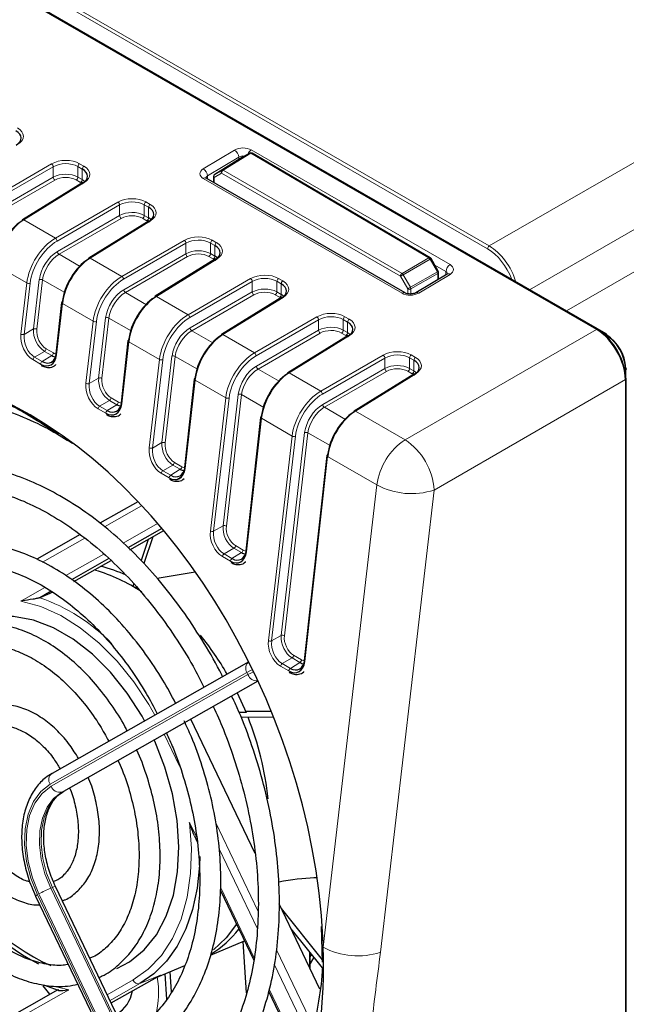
# Paper-space layout 'Blatt2' of a CAD drawing. Header units: millimetres. Extents: x 5 to 418, y 2 to 292.
# Tile 41 of 55: x 143 to 160, y 189 to 217. Entities that reach past the tile are written whole.
import ezdxf

# ---------------------------------------------------------------- set-up
doc = ezdxf.new("R2010")
doc.units = ezdxf.units.MM

psp = doc.layouts.new('Blatt2')

# ---------------------------------------------------------------- linework, layer by layer
at = {"color": 7, "linetype": 'Continuous', "lineweight": 18}
for p, q in [((107.301, 239.042), (155.995, 210.931)), ((155.995, 210.931), (183.48, 226.798)), ((184.305, 225.369), (157.142, 209.688)), ((158.189, 209.084), (183.798, 223.868)), ((155.949, 210.85), (137.557, 221.467)), ((159.044, 208.557), (137.123, 221.212)), ((147.868, 213.127), (148.759, 213.66)), ((148.401, 213.088), (149.186, 213.574)), ((149.22, 213.571), (148.435, 213.085)), ((149.186, 213.574), (148.98, 213.455)), ((154.284, 210.594), (149.22, 213.571)), ((149.23, 213.665), (154.883, 210.401)), ((141.78, 212.242), (143.556, 213.268)), ((143.603, 213.187), (141.827, 212.161)), ((143.603, 212.887), (143.603, 213.187)), ((144.304, 213.191), (144.304, 212.89)), ((144.426, 213.121), (144.304, 213.191)), ((144.35, 213.273), (144.472, 213.202)), ((148.879, 213.459), (147.988, 212.926)), ((148.879, 213.392), (148.879, 213.459)), ((144.426, 212.82), (144.426, 213.121)), ((147.988, 212.926), (147.99, 212.838)), ((148.388, 213.004), (148.18, 212.884)), ((148.193, 212.968), (148.401, 213.088)), ((153.47, 210.069), (148.388, 213.004)), ((148.435, 213.085), (153.517, 210.151)), ((141.834, 211.865), (143.603, 212.887)), ((143.65, 212.806), (141.881, 211.784)), ((144.479, 212.735), (142.764, 211.674)), ((144.38, 212.739), (144.258, 212.809)), ((144.304, 212.89), (144.426, 212.82)), ((153.52, 209.587), (147.868, 212.85)), ((148.18, 212.884), (148.18, 212.728)), ((143.666, 211.154), (145.442, 212.18)), ((145.489, 212.098), (143.713, 211.072)), ((145.489, 211.799), (145.489, 212.098)), ((146.19, 212.103), (146.19, 211.802)), ((146.312, 212.032), (146.19, 212.103)), ((146.236, 212.184), (146.358, 212.114)), ((143.719, 210.777), (145.489, 211.799)), ((146.19, 211.802), (146.312, 211.731)), ((146.312, 211.731), (146.312, 212.032)), ((142.764, 211.674), (143.666, 211.154)), ((145.536, 211.717), (143.766, 210.695)), ((146.365, 211.647), (144.65, 210.586)), ((146.265, 211.65), (146.143, 211.72)), ((145.551, 210.065), (147.327, 211.091)), ((147.374, 211.01), (145.598, 209.984)), ((147.374, 210.71), (147.374, 211.01)), ((148.075, 211.014), (148.075, 210.713)), ((148.197, 210.944), (148.075, 211.014)), ((148.122, 211.095), (148.244, 211.025)), ((148.197, 210.643), (148.197, 210.944)), ((143.766, 210.695), (144.365, 210.349)), ((145.605, 209.688), (147.374, 210.71)), ((148.075, 210.713), (148.197, 210.643)), ((142.85, 209.879), (141.975, 210.384)), ((144.65, 210.586), (145.551, 210.065)), ((147.422, 210.629), (145.652, 209.606)), ((148.25, 210.558), (146.535, 209.497)), ((148.151, 210.561), (148.029, 210.632)), ((153.517, 210.151), (154.284, 210.594)), ((154.317, 210.558), (153.55, 210.115)), ((154.524, 210.197), (154.317, 210.558)), ((154.767, 210.201), (154.451, 210.383)), ((153.55, 210.115), (153.758, 209.755)), ((153.758, 209.755), (154.524, 210.197)), ((154.538, 210.15), (153.772, 209.708)), ((154.883, 210.124), (153.991, 209.592)), ((154.538, 209.976), (154.538, 210.15)), ((154.765, 210.112), (154.767, 210.201)), ((142.682, 208.424), (142.85, 209.879)), ((142.943, 209.87), (142.775, 208.416)), ((143.043, 208.571), (143.206, 209.975)), ((143.299, 209.967), (143.136, 208.563)), ((143.928, 209.604), (143.299, 209.967)), ((147.437, 208.977), (149.213, 210.003)), ((149.26, 209.921), (147.484, 208.895)), ((149.26, 209.622), (149.26, 209.921)), ((149.961, 209.926), (149.961, 209.624)), ((150.083, 209.855), (149.961, 209.926)), ((150.007, 210.007), (150.129, 209.937)), ((150.083, 209.554), (150.083, 209.855)), ((153.679, 209.709), (153.47, 210.069)), ((145.652, 209.606), (146.251, 209.261)), ((147.49, 208.6), (149.26, 209.622)), ((149.307, 209.54), (147.538, 208.518)), ((150.037, 209.473), (149.915, 209.543)), ((149.961, 209.624), (150.083, 209.554)), ((153.679, 209.572), (153.679, 209.709)), ((153.772, 209.708), (153.772, 209.565)), ((143.861, 209.295), (143.698, 207.838)), ((144.736, 208.79), (143.861, 209.295)), ((146.535, 209.497), (147.437, 208.977)), ((150.136, 209.47), (148.421, 208.409)), ((144.532, 207.028), (144.736, 208.79)), ((144.829, 208.782), (144.625, 207.019)), ((144.893, 207.174), (145.092, 208.887)), ((145.185, 208.878), (144.986, 207.166)), ((145.814, 208.515), (145.185, 208.878)), ((149.322, 207.888), (151.098, 208.914)), ((151.146, 208.833), (149.37, 207.807)), ((151.146, 208.533), (151.146, 208.833)), ((151.847, 208.837), (151.847, 208.536)), ((151.968, 208.767), (151.847, 208.837)), ((151.893, 208.918), (152.015, 208.848)), ((151.968, 208.466), (151.968, 208.767)), ((142.775, 208.416), (143.043, 208.571)), ((147.538, 208.518), (148.136, 208.172)), ((149.376, 207.511), (151.146, 208.533)), ((151.193, 208.452), (149.423, 207.429)), ((151.922, 208.384), (151.8, 208.455)), ((151.847, 208.536), (151.968, 208.466)), ((153.604, 205.417), (159.044, 208.557)), ((159.284, 208.428), (159.091, 208.54)), ((159.25, 208.408), (159.284, 208.428)), ((145.746, 208.207), (145.549, 206.44)), ((146.621, 207.701), (145.746, 208.207)), ((148.421, 208.409), (149.322, 207.888)), ((152.022, 208.381), (150.307, 207.32)), ((143.353, 207.933), (143.071, 207.771)), ((143.56, 207.814), (143.353, 207.933)), ((143.399, 208.007), (143.606, 207.887)), ((143.242, 207.572), (143.025, 207.697)), ((143.071, 207.771), (143.288, 207.645)), ((143.288, 207.645), (143.56, 207.814)), ((146.33, 205.19), (146.621, 207.701)), ((146.714, 207.693), (146.423, 205.182)), ((146.692, 205.337), (146.977, 207.798)), ((147.07, 207.79), (146.785, 205.328)), ((147.699, 207.427), (147.07, 207.79)), ((151.208, 206.8), (152.984, 207.826)), ((153.031, 207.744), (151.255, 206.718)), ((153.031, 207.445), (153.031, 207.744)), ((153.732, 207.749), (153.732, 207.447)), ((153.854, 207.678), (153.732, 207.749)), ((153.778, 207.83), (153.9, 207.759)), ((153.854, 207.377), (153.854, 207.678)), ((149.423, 207.429), (150.022, 207.084)), ((150.307, 207.32), (151.208, 206.8)), ((151.262, 206.422), (153.031, 207.445)), ((153.078, 207.363), (151.309, 206.341)), ((153.808, 207.296), (153.686, 207.366)), ((153.732, 207.447), (153.854, 207.377)), ((159.842, 207.382), (159.877, 207.402)), ((159.877, 207.178), (159.877, 207.402)), ((144.625, 207.019), (144.893, 207.174)), ((147.632, 207.118), (147.351, 204.601)), ((148.507, 206.613), (147.632, 207.118)), ((153.907, 207.293), (152.192, 206.232)), ((159.868, 207.129), (154.429, 203.988)), ((159.868, 99.824), (159.868, 207.129)), ((145.203, 206.537), (144.921, 206.374)), ((145.411, 206.416), (145.203, 206.537)), ((145.249, 206.61), (145.457, 206.49)), ((148.068, 202.822), (148.507, 206.613)), ((148.6, 206.605), (148.161, 202.814)), ((148.43, 202.969), (148.863, 206.71)), ((148.956, 206.701), (148.523, 202.961)), ((149.585, 206.338), (148.956, 206.701)), ((145.093, 206.174), (144.875, 206.3)), ((144.921, 206.374), (145.139, 206.248)), ((145.139, 206.248), (145.411, 206.416)), ((151.309, 206.341), (151.908, 205.995)), ((152.192, 206.232), (153.604, 205.417)), ((149.518, 206.029), (149.094, 202.23)), ((150.393, 205.524), (149.518, 206.029)), ((150.08, 199.85), (150.749, 205.621)), ((149.718, 199.703), (150.393, 205.524)), ((150.486, 205.516), (149.811, 199.694)), ((150.842, 205.613), (150.173, 199.841)), ((151.471, 205.25), (150.842, 205.613)), ((146.423, 205.182), (146.692, 205.337)), ((151.403, 204.941), (150.752, 199.106)), ((152.802, 204.134), (151.403, 204.941)), ((147.002, 204.699), (146.72, 204.536)), ((146.72, 204.536), (146.941, 204.409)), ((146.941, 204.409), (147.213, 204.577)), ((147.213, 204.577), (147.002, 204.699)), ((147.048, 204.772), (147.259, 204.65)), ((146.895, 204.335), (146.674, 204.463)), ((151.278, 190.981), (152.802, 204.134)), ((154.429, 203.988), (152.905, 190.836)), ((146.11, 203.537), (145.055, 202.938)), ((145.589, 202.478), (146.565, 203.032)), ((148.161, 202.814), (148.43, 202.969)), ((144.498, 202.622), (143.295, 201.939)), ((148.739, 202.332), (148.457, 202.169)), ((148.956, 202.207), (148.739, 202.332)), ((148.785, 202.405), (149.002, 202.28)), ((143.958, 201.552), (145.039, 202.166)), ((148.637, 201.965), (148.411, 202.095)), ((148.457, 202.169), (148.683, 202.038)), ((148.683, 202.038), (148.956, 202.207)), ((142.684, 200.829), (143.362, 201.214)), ((149.811, 199.694), (150.08, 199.85)), ((150.39, 199.212), (150.107, 199.049)), ((150.614, 199.082), (150.39, 199.212)), ((150.435, 199.285), (150.66, 199.156)), ((150.296, 198.84), (150.061, 198.976)), ((150.107, 199.049), (150.342, 198.914)), ((150.342, 198.914), (150.614, 199.082)), ((149.109, 198.795), (143.511, 195.618)), ((143.54, 195.558), (149.138, 198.735)), ((149.138, 198.735), (149.109, 198.795)), ((149.421, 198.562), (143.842, 195.395)), ((143.888, 195.414), (149.423, 198.556)), ((147.194, 196.128), (146.758, 197.042)), ((143.888, 195.414), (143.842, 195.395)), ((147.474, 194.532), (147.682, 194.098)), ((148.223, 194.52), (149.421, 192.014)), ((149.406, 191.5), (148.317, 193.779)), ((143.154, 192.474), (147.384, 183.624)), ((147.422, 183.645), (143.192, 192.496)), ((143.577, 192.679), (143.531, 192.66)), ((143.531, 192.66), (147.761, 183.809)), ((147.819, 183.803), (143.577, 192.679)), ((148.363, 192.672), (149.317, 190.677)), ((149.95, 190.907), (150.995, 188.721)), ((150.883, 190.795), (150.886, 190.851)), ((150.883, 190.419), (150.883, 190.795)), ((150.91, 188.354), (149.886, 190.496)), ((145.138, 189.628), (145.876, 190.048)), ((146.065, 189.946), (145.216, 189.464)), ((146.648, 190.188), (146.065, 189.946)), ((144.047, 189.772), (142.232, 188.742)), ((143.735, 189.846), (144.047, 189.772)), ((149.741, 189.789), (150.72, 187.741))]:
    psp.add_line(p, q, dxfattribs=at)
at = {"color": 7, "linetype": 'Continuous', "lineweight": 25}
for p, q in [((159.078, 208.561), (137.144, 221.223)), ((159.318, 208.432), (137.152, 221.228)), ((149.187, 213.575), (148.981, 213.455)), ((149.187, 213.575), (149.186, 213.574)), ((154.319, 210.597), (149.254, 213.574)), ((148.98, 213.455), (148.193, 212.968)), ((148.981, 213.455), (148.98, 213.455)), ((148.161, 212.911), (148.161, 212.74)), ((144.445, 212.738), (142.73, 211.677)), ((153.605, 209.596), (147.953, 212.859)), ((146.331, 211.65), (144.616, 210.589)), ((148.216, 210.561), (146.501, 209.5)), ((154.549, 210.211), (154.343, 210.573)), ((154.8, 210.133), (153.908, 209.6)), ((154.558, 209.988), (154.558, 210.178)), ((143.841, 209.322), (143.678, 207.864)), ((150.102, 209.473), (148.387, 208.411)), ((145.727, 208.233), (145.53, 206.467)), ((151.987, 208.384), (150.272, 207.323)), ((147.612, 207.145), (147.331, 204.628)), ((153.873, 207.296), (152.158, 206.234)), ((159.889, 99.851), (159.889, 207.156)), ((149.498, 206.056), (149.074, 202.257)), ((151.384, 204.968), (150.732, 199.133)), ((147.243, 204.354), (147.135, 204.292)), ((146.006, 203.652), (144.929, 203.041)), ((146.69, 202.894), (145.725, 202.347)), ((145.783, 202.291), (146.743, 202.835)), ((144.363, 202.719), (143.131, 202.02)), ((146.3, 202.584), (146.099, 201.985)), ((146.435, 202.66), (146.178, 201.896)), ((145.185, 202.04), (144.12, 201.436)), ((144.189, 201.386), (145.247, 201.986)), ((147.637, 201.651), (146.558, 201.466)), ((145.892, 201.326), (145.865, 201.244)), ((145.959, 201.246), (145.943, 201.197)), ((145.97, 201.18), (145.983, 201.218)), ((143.546, 201.11), (143.219, 200.924)), ((143.591, 201.079), (143.219, 200.924)), ((149.161, 199.102), (143.567, 195.927)), ((143.905, 195.423), (149.424, 198.555)), ((148.832, 198.219), (149.084, 197.662)), ((149.084, 197.662), (148.883, 197.66)), ((149.86, 197.527), (148.94, 197.516)), ((149.08, 197.685), (149.791, 197.698)), ((149.793, 197.694), (149.08, 197.685)), ((149.339, 193.65), (147.513, 197.47)), ((143.888, 195.414), (143.905, 195.423)), ((147.613, 194.149), (147.693, 193.98)), ((147.908, 183.832), (143.666, 192.708)), ((148.358, 192.59), (149.304, 190.611)), ((143.1, 192.437), (147.33, 183.586)), ((151.184, 189.788), (150.025, 192.214)), ((151.259, 190.618), (150.087, 192.084)), ((151.254, 190.391), (150.364, 191.504)), ((151.261, 190.557), (151.226, 191.568)), ((148.07, 190.757), (149.041, 191.16)), ((149.095, 189.681), (148.999, 191.143)), ((150.902, 190.378), (150.902, 190.822)), ((150.902, 190.702), (150.949, 190.773)), ((151.009, 190.697), (150.902, 190.521)), ((146.511, 190.11), (147.347, 190.457)), ((146.831, 189.507), (146.784, 190.223)), ((146.965, 189.71), (146.927, 190.283)), ((145.25, 189.394), (146.648, 190.188)), ((143.736, 189.77), (142.103, 188.843)), ((143.509, 189.641), (143.318, 189.882)), ((143.325, 189.914), (143.744, 189.756)), ((149.726, 189.728), (150.702, 187.684))]:
    psp.add_line(p, q, dxfattribs=at)
at = {"color": 7, "linetype": 'Continuous', "lineweight": 25, "flags": 128}
for points in [[(147.953, 212.859), (147.952, 212.86), (147.951, 212.861)], [(146.2, 197.422), (146.127, 197.552), (145.706, 198.209), (145.232, 198.802), (144.717, 199.316), (144.171, 199.741), (143.607, 200.066), (143.038, 200.285), (142.476, 200.393), (141.935, 200.387), (141.425, 200.267), (141.321, 200.227)], [(145.41, 190.375), (145.773, 190.566), (146.186, 190.902), (146.536, 191.337), (146.815, 191.86), (147.017, 192.46), (147.137, 193.124), (147.173, 193.836), (147.124, 194.581), (146.991, 195.342), (146.777, 196.102), (146.487, 196.844), (146.471, 196.879)], [(147.765, 193.558), (147.758, 193.304), (147.693, 192.661), (147.564, 192.058), (147.374, 191.505), (147.125, 191.011), (146.82, 190.582), (146.465, 190.225), (146.065, 189.946)], [(148.813, 191.637), (148.518, 191.247), (148.159, 190.905)]]:
    psp.add_lwpolyline(points, dxfattribs=at)
at = {"color": 7, "linetype": 'Continuous', "lineweight": 18, "flags": 128}
for points in [[(153.55, 210.115), (153.54, 210.11), (153.529, 210.103), (153.518, 210.097), (153.507, 210.091), (153.496, 210.084), (153.486, 210.079), (153.478, 210.074), (153.47, 210.069)], [(153.758, 209.755), (153.748, 209.749), (153.737, 209.743), (153.726, 209.736), (153.715, 209.73), (153.704, 209.724), (153.695, 209.718), (153.686, 209.713), (153.679, 209.709)], [(146.486, 197.584), (146.317, 197.882), (145.892, 198.529), (145.419, 199.116), (144.909, 199.634), (144.37, 200.071), (143.813, 200.42), (143.248, 200.674), (142.684, 200.829)], [(149.272, 198.885), (149.188, 198.839), (149.109, 198.795)], [(149.138, 198.735), (149.217, 198.779), (149.303, 198.826)], [(143.511, 195.618), (143.247, 195.411), (143.036, 195.124), (142.885, 194.767), (142.801, 194.353), (142.786, 193.899), (142.842, 193.423), (142.966, 192.942), (143.154, 192.474)], [(143.192, 192.496), (143.009, 192.951), (142.888, 193.42), (142.834, 193.884), (142.848, 194.326), (142.93, 194.729), (143.077, 195.077), (143.283, 195.357), (143.54, 195.558)], [(143.842, 195.395), (143.612, 195.215), (143.428, 194.965), (143.297, 194.654), (143.223, 194.295), (143.211, 193.9), (143.259, 193.485), (143.367, 193.066), (143.531, 192.66)], [(143.577, 192.679), (143.414, 193.086), (143.306, 193.504), (143.257, 193.919), (143.27, 194.314), (143.343, 194.674), (143.474, 194.985), (143.658, 195.235), (143.888, 195.414)], [(145.876, 190.048), (146.304, 190.352), (146.677, 190.747), (146.989, 191.227), (147.234, 191.782), (147.407, 192.402), (147.506, 193.075), (147.529, 193.79), (147.474, 194.532)], [(150.429, 191.423), (150.419, 191.41), (150.413, 191.402)]]:
    psp.add_lwpolyline(points, dxfattribs=at)
at = {"color": 7, "linetype": 'Continuous', "lineweight": 18}
for centre, radius, start, end in [((148.619, 213.44), 0.261, 4.2789, 57.492), ((149.372, 213.45), 0.257, 123.3447, 158.882), ((149.2, 213.542), 0.0344, 55.3039, 114.1738), ((149.24, 213.544), 0.0338, 64.8383, 126.7943), ((143.498, 213.18), 0.106, 3.5432, 56.4801), ((144.407, 213.187), 0.103, 123.2422, 177.3468), ((144.529, 213.116), 0.103, 123.2422, 177.3468), ((147.728, 212.907), 0.261, 4.2789, 57.492), ((148.193, 212.914), 0.032, 184.1293, 247.1908), ((148.231, 212.919), 0.0619, 127.9363, 214.9761), ((148.439, 213.04), 0.0619, 127.9363, 214.9761), ((148.491, 212.999), 0.103, 123.2285, 177.3387), ((148.415, 213.057), 0.0344, 55.3039, 114.1738), ((143.709, 212.894), 0.106, 183.5432, 236.4801), ((144.201, 212.895), 0.103, 303.2422, 357.3468), ((144.323, 212.824), 0.103, 303.2422, 357.3468), ((144.46, 212.709), 0.0325, 53.4824, 117.3347), ((147.919, 212.78), 0.0867, 68.8603, 126.3191), ((145.383, 212.092), 0.106, 3.5432, 56.4801), ((146.292, 212.098), 0.103, 123.2422, 177.3468), ((146.414, 212.028), 0.103, 123.2422, 177.3468), ((145.594, 211.805), 0.106, 183.5432, 236.4801), ((146.087, 211.806), 0.103, 303.2422, 357.3468), ((142.745, 211.648), 0.0325, 53.4824, 117.3347), ((146.209, 211.736), 0.103, 303.2422, 357.3468), ((146.346, 211.621), 0.0325, 53.4824, 117.3347), ((143.607, 211.066), 0.106, 3.5432, 56.4801), ((147.269, 211.003), 0.106, 3.5432, 56.4801), ((148.178, 211.01), 0.103, 123.2422, 177.3468), ((148.3, 210.939), 0.103, 123.2422, 177.3468), ((143.825, 210.783), 0.106, 183.5432, 236.4801), ((147.48, 210.717), 0.106, 183.5432, 236.4801), ((147.973, 210.718), 0.103, 303.2422, 357.3468), ((156.052, 210.845), 0.103, 123.2297, 177.3477), ((144.63, 210.56), 0.0325, 53.4824, 117.3347), ((148.095, 210.647), 0.103, 303.2422, 357.3468), ((148.231, 210.532), 0.0325, 53.4824, 117.3347), ((154.304, 210.567), 0.0338, 64.8383, 126.7943), ((154.23, 210.511), 0.099, 28.856, 57.1252), ((155.102, 209.192), 1.576, 118.7846, 119.8583), ((155.024, 210.186), 0.257, 123.2906, 176.7209), ((153.573, 210.065), 0.103, 123.2285, 177.3387), ((153.463, 210.068), 0.099, 28.856, 57.1252), ((155.308, 208.83), 1.576, 118.7846, 119.8583), ((154.439, 210.146), 0.099, 2.8712, 31.1537), ((154.525, 210.181), 0.0334, 292.7039, 354.6426), ((154.835, 210.062), 0.0792, 52.4288, 116.3159), ((142.906, 209.982), 0.118, 241.5664, 288.2185), ((143.243, 209.863), 0.118, 61.5664, 108.2185), ((145.493, 209.977), 0.106, 3.5432, 56.4801), ((149.154, 209.915), 0.106, 3.5432, 56.4801), ((150.064, 209.921), 0.103, 123.2422, 177.3468), ((150.185, 209.851), 0.103, 123.2422, 177.3468), ((145.71, 209.695), 0.106, 183.5432, 236.4801), ((149.366, 209.628), 0.106, 183.5432, 236.4801), ((149.858, 209.629), 0.103, 303.2422, 357.3468), ((149.98, 209.559), 0.103, 303.2422, 357.3468), ((153.571, 209.52), 0.084, 66.3589, 127.1853), ((153.726, 209.8), 0.103, 242.6565, 296.7662), ((153.673, 209.703), 0.099, 2.8712, 31.1537), ((153.943, 209.529), 0.0794, 52.4743, 115.8888), ((143.872, 209.324), 0.0307, 183.4448, 248.9082), ((146.516, 209.471), 0.0325, 53.4824, 117.3347), ((150.117, 209.444), 0.0325, 53.4824, 117.3347), ((144.792, 208.894), 0.118, 241.5664, 288.2185), ((145.129, 208.775), 0.118, 61.5664, 108.2185), ((147.378, 208.889), 0.106, 3.5432, 56.4801), ((151.04, 208.826), 0.106, 3.5432, 56.4801), ((151.949, 208.832), 0.103, 123.2422, 177.3468), ((152.071, 208.762), 0.103, 123.2422, 177.3468), ((142.738, 208.528), 0.118, 241.5664, 288.2185), ((143.08, 208.459), 0.118, 61.5664, 108.2185), ((147.596, 208.606), 0.106, 183.5432, 236.4801), ((151.251, 208.54), 0.106, 183.5432, 236.4801), ((151.744, 208.541), 0.103, 303.2422, 357.3468), ((151.866, 208.47), 0.103, 303.2422, 357.3468), ((159.064, 208.532), 0.0324, 64.3372, 128.3331), ((159.304, 208.403), 0.0324, 64.3372, 128.3331), ((145.757, 208.235), 0.0307, 183.4448, 248.9082), ((148.402, 208.383), 0.0325, 53.4824, 117.3347), ((152.002, 208.355), 0.0325, 53.4824, 117.3347), ((143.295, 208.021), 0.104, 303.5123, 352.4427), ((143.503, 207.901), 0.104, 303.5123, 352.4427), ((149.264, 207.8), 0.106, 3.5432, 56.4801), ((143.128, 207.683), 0.104, 123.5123, 172.4427), ((143.345, 207.558), 0.104, 123.5123, 172.4427), ((146.678, 207.805), 0.118, 241.5664, 288.2185), ((147.014, 207.686), 0.118, 61.5664, 108.2185), ((152.926, 207.738), 0.106, 3.5432, 56.4801), ((153.835, 207.744), 0.103, 123.2422, 177.3468), ((153.957, 207.674), 0.103, 123.2422, 177.3468), ((149.482, 207.518), 0.106, 183.5432, 236.4801), ((150.287, 207.294), 0.0325, 53.4824, 117.3347), ((153.137, 207.451), 0.106, 183.5432, 236.4801), ((153.63, 207.452), 0.103, 303.2422, 357.3468), ((153.751, 207.382), 0.103, 303.2422, 357.3468), ((153.888, 207.267), 0.0325, 53.4824, 117.3347), ((159.865, 207.432), 0.0324, 291.6583, 355.6617), ((144.588, 207.131), 0.118, 241.5664, 288.2185), ((144.93, 207.062), 0.118, 61.5664, 108.2185), ((147.643, 207.147), 0.0307, 183.4448, 248.9082), ((159.856, 207.159), 0.0324, 291.662, 355.6627), ((151.15, 206.712), 0.106, 3.5432, 56.4801), ((145.145, 206.624), 0.104, 303.5123, 352.4427), ((145.354, 206.503), 0.104, 303.5123, 352.4427), ((148.563, 206.717), 0.118, 241.5664, 288.2185), ((148.9, 206.598), 0.118, 61.5664, 108.2185), ((144.978, 206.287), 0.104, 123.5123, 172.4427), ((145.197, 206.161), 0.104, 123.5123, 172.4427), ((151.367, 206.429), 0.106, 183.5432, 236.4801), ((152.173, 206.206), 0.0325, 53.4824, 117.3347), ((149.529, 206.058), 0.0307, 183.4448, 248.9082), ((150.785, 205.509), 0.118, 61.5664, 108.2185), ((146.729, 205.225), 0.118, 61.5664, 108.2185), ((150.449, 205.628), 0.118, 241.5664, 288.2185), ((154.613, 203.893), 1.827, 123.525, 172.4415), ((152.581, 203.874), 1.851, 3.5413, 56.4629), ((146.387, 205.294), 0.118, 241.5664, 288.2185), ((151.414, 204.97), 0.0307, 183.4448, 248.9082), ((146.777, 204.449), 0.104, 123.5123, 172.4427), ((146.944, 204.786), 0.104, 303.5123, 352.4427), ((147.156, 204.664), 0.104, 303.5123, 352.4427), ((146.998, 204.321), 0.104, 123.5123, 172.4427), ((153.784, 205.948), 2.063, 241.565, 288.2091), ((148.124, 202.926), 0.118, 241.5664, 288.2185), ((148.467, 202.857), 0.118, 61.5664, 108.2185), ((148.682, 202.419), 0.104, 303.5123, 352.4427), ((148.898, 202.294), 0.104, 303.5123, 352.4427), ((148.515, 202.082), 0.104, 123.5123, 172.4427), ((148.741, 201.951), 0.104, 123.5123, 172.4427), ((141.477, 195.933), 5.287, 44.1636, 70.759), ((150.117, 199.738), 0.118, 61.5664, 108.2185), ((149.774, 199.806), 0.118, 241.5664, 288.2185), ((150.332, 199.299), 0.104, 303.5123, 352.4427), ((149.305, 198.92), 0.232, 127.2474, 212.5592), ((150.165, 198.962), 0.104, 123.5123, 172.4427), ((150.399, 198.827), 0.104, 123.5123, 172.4427), ((150.557, 199.169), 0.104, 303.5123, 352.4427), ((149.385, 198.826), 0.263, 200.2804, 277.5343), ((143.707, 195.742), 0.232, 127.2474, 212.5592), ((143.781, 195.644), 0.256, 199.6371, 283.6686), ((143.204, 192.346), 0.138, 111.0686, 138.612), ((144.926, 189.341), 3.6, 112.8066, 118.7956), ((143.683, 192.506), 0.203, 94.6747, 121.2735), ((150.87, 190.824), 0.032, 292.7787, 355.8608), ((152.26, 192.795), 2.063, 241.565, 288.2091), ((146.027, 190.101), 0.16, 199.6371, 283.6686), ((143.857, 189.702), 2.738, 346.1092, 9.1507)]:
    psp.add_arc(centre, radius, start, end, dxfattribs=at)
at = {"color": 7, "linetype": 'Continuous', "lineweight": 25}
for centre, radius, start, end in [((149.22, 213.517), 0.0667, 59.5527, 119.9749), ((148.227, 212.911), 0.0667, 121.7292, 180), ((142.75, 211.651), 0.0329, 127.0519, 186.4224), ((144.635, 210.562), 0.0329, 127.0519, 186.4224), ((154.285, 210.54), 0.0667, 29.7113, 59.5527), ((154.491, 210.178), 0.0667, 0, 29.7113), ((143.867, 209.316), 0.0262, 106.0768, 167.0913), ((146.521, 209.474), 0.0329, 127.0519, 186.4224), ((159.058, 208.534), 0.0335, 354.3165, 54.3713), ((158.59, 207.343), 1.288, 2.6055, 57.3945), ((159.299, 208.405), 0.0335, 354.3165, 54.3713), ((145.752, 208.227), 0.0262, 106.0768, 167.0913), ((148.407, 208.385), 0.0329, 127.0519, 186.4224), ((158.694, 207.403), 1.185, 2.6055, 57.3945), ((143.709, 207.866), 0.0307, 183.4448, 248.9082), ((150.292, 207.297), 0.0329, 127.0519, 186.4224), ((159.864, 207.426), 0.0335, 5.6323, 65.6879), ((147.638, 207.139), 0.0262, 106.0768, 167.0913), ((159.855, 207.153), 0.0335, 5.6325, 65.6876), ((145.56, 206.469), 0.0307, 183.4448, 248.9082), ((152.178, 206.208), 0.0329, 127.0519, 186.4224), ((149.524, 206.05), 0.0262, 106.0768, 167.0913), ((151.409, 204.962), 0.0262, 106.0768, 167.0913), ((147.362, 204.629), 0.0307, 183.4448, 248.9082), ((149.105, 202.259), 0.0307, 183.4448, 248.9082), ((143.543, 197.295), 4.582, 55.8293, 74.058), ((144.002, 197.978), 3.956, 64.9284, 76.0994), ((141.199, 194.496), 8.491, 30.09, 39.1238), ((150.763, 199.135), 0.0307, 183.4448, 248.9082), ((141.046, 194.298), 8.713, 5.975, 21.7172), ((145.932, 195.912), 6.063, 204.1441, 243.0285), ((145.945, 195.885), 5.939, 203.7325, 246.0086), ((146.642, 193.209), 2.817, 300.7063, 322.6082), ((144.931, 189.878), 0.932, 300.4032, 351.2104)]:
    psp.add_arc(centre, radius, start, end, dxfattribs=at)
for centre, major_axis, ratio, start_param, end_param in [((142.187, 213.997), (0.5, 0.009), 0.588816, 5.504739, 7.058082), ((144.072, 212.909), (0.5, 0.009), 0.588816, 5.504739, 7.058082), ((144.072, 212.609), (0.5, 0.007), 0.586126, 0.528925, 0.777443), ((145.958, 211.82), (0.5, 0.009), 0.588816, 5.504739, 7.058082), ((142.731, 210.757), (0.536, 0.961), 0.567218, 0.794692, 2.20806), ((142.779, 210.73), (0.569, 1.019), 0.567804, 0.795158, 2.208525), ((145.958, 211.521), (0.5, 0.007), 0.586126, 0.528925, 0.777443), ((147.844, 210.732), (0.5, 0.009), 0.588816, 5.504739, 7.058082), ((144.616, 209.669), (0.536, 0.961), 0.567218, 0.794692, 2.20806), ((144.664, 209.642), (0.569, 1.019), 0.567804, 0.795158, 2.208525), ((147.844, 210.432), (0.5, 0.007), 0.586126, 0.528925, 0.777443), ((149.729, 209.643), (0.5, 0.009), 0.588816, 5.504739, 7.058082), ((149.729, 209.344), (0.5, 0.007), 0.586126, 0.528925, 0.777443), ((146.502, 208.58), (0.536, 0.961), 0.567218, 0.794692, 2.20806), ((146.55, 208.553), (0.569, 1.019), 0.567804, 0.795158, 2.208525), ((151.615, 208.554), (0.5, 0.009), 0.588816, 5.504739, 7.058082), ((151.615, 208.255), (0.5, 0.007), 0.586126, 0.528925, 0.777443), ((159.044, 207.605), (-0.583, 1.01), 0.576371, 3.927229, 5.49771), ((159.091, 207.632), (-0.55, 0.953), 0.577564, 3.927231, 5.497712), ((148.387, 207.492), (0.536, 0.961), 0.567218, 0.794692, 2.20806), ((148.435, 207.465), (0.569, 1.019), 0.567804, 0.795158, 2.208525), ((143.344, 208.088), (-0.175, 0.474), 0.656308, 2.471353, 4.041844), ((143.297, 208.069), (-0.212, 0.531), 0.648949, 2.452196, 4.022688), ((143.602, 208.248), (-0.199, 0.462), 0.640983, 2.433964, 2.739422), ((153.501, 207.466), (0.5, 0.009), 0.588816, 5.504739, 7.058082), ((150.321, 206.376), (0.569, 1.019), 0.567804, 0.795158, 2.208525), ((153.501, 207.167), (0.5, 0.007), 0.586126, 0.528925, 0.777443), ((150.273, 206.403), (0.536, 0.961), 0.567218, 0.794692, 2.20806), ((142.207, 194.6), (-5.017, 12.472), 0.65101, 0.077873, 3.215651), ((141.614, 194.276), (-5.084, 12.639), 0.65101, 4.222886, 5.739269), ((145.195, 206.691), (-0.175, 0.474), 0.656308, 2.471353, 4.041844), ((145.148, 206.672), (-0.212, 0.531), 0.648949, 2.452196, 4.022688), ((145.453, 206.85), (-0.199, 0.462), 0.640983, 2.433964, 2.739422), ((152.159, 205.314), (0.536, 0.961), 0.567218, 0.794692, 2.20806), ((152.207, 205.288), (0.569, 1.019), 0.567804, 0.795158, 2.208525), ((146.95, 204.832), (-0.212, 0.531), 0.648949, 2.452196, 4.022688), ((146.997, 204.852), (-0.175, 0.474), 0.656308, 2.471353, 4.041844), ((147.255, 205.011), (-0.199, 0.462), 0.640983, 2.433964, 2.739422), ((148.74, 202.481), (-0.175, 0.474), 0.656308, 2.471353, 4.041844), ((148.693, 202.462), (-0.212, 0.531), 0.648949, 2.452196, 4.022688), ((148.997, 202.641), (-0.199, 0.462), 0.640983, 2.433964, 2.739422), ((150.351, 199.338), (-0.212, 0.531), 0.648949, 2.452196, 4.022688), ((150.398, 199.357), (-0.175, 0.474), 0.656308, 2.471353, 4.041844), ((150.656, 199.516), (-0.199, 0.462), 0.640983, 2.433964, 2.739422), ((145.141, 196.038), (0.024, 6.277), 0.649735, 4.976639, 4.980441), ((141.614, 194.276), (-5.084, 12.639), 0.65101, 3.83229, 4.201286)]:
    psp.add_ellipse(centre, major_axis=major_axis, ratio=ratio, start_param=start_param, end_param=end_param, dxfattribs=at)
at = {"color": 7, "linetype": 'Continuous', "lineweight": 18}
for centre, major_axis, ratio, start_param, end_param in [((142.186, 214.051), (0.567, 0.009), 0.587473, 5.506018, 7.059361), ((148.994, 213.524), (0.333, 0.005), 0.587831, 0.776152, 2.346644), ((148.997, 213.389), (0.167, 0.006), 0.618458, 1.289581, 2.335079), ((143.95, 213.033), (0.567, 0.009), 0.587473, 0.776176, 2.329519), ((143.95, 212.979), (0.5, 0.009), 0.588816, 0.774897, 2.32824), ((144.072, 212.963), (0.567, 0.009), 0.587473, 5.506018, 7.059361), ((143.95, 212.68), (0.5, 0.007), 0.586126, 0.777443, 2.330786), ((143.951, 212.626), (0.433, 0.007), 0.587473, 0.776176, 2.329519), ((148.104, 212.991), (0.333, 0.005), 0.58748, 2.347599, 3.91809), ((148.106, 212.856), (0.167, 0), 0.597666, 2.356933, 3.154135), ((145.835, 211.944), (0.567, 0.009), 0.587473, 0.776176, 2.329519), ((145.836, 211.891), (0.5, 0.009), 0.588816, 0.774897, 2.32824), ((145.957, 211.874), (0.567, 0.009), 0.587473, 5.506018, 7.059361), ((145.836, 211.591), (0.5, 0.007), 0.586126, 0.777443, 2.330786), ((145.837, 211.537), (0.433, 0.007), 0.587473, 0.776176, 2.329519), ((147.721, 210.856), (0.567, 0.009), 0.587473, 0.776176, 2.329519), ((143.681, 210.21), (0.598, 1.002), 0.586803, 0.811623, 2.22499), ((143.727, 210.182), (0.565, 0.944), 0.587369, 0.812156, 2.225524), ((147.722, 210.802), (0.5, 0.009), 0.588816, 0.774897, 2.32824), ((147.843, 210.786), (0.567, 0.009), 0.587473, 5.506018, 7.059361), ((143.729, 210.183), (0.376, 0.629), 0.587369, 0.812156, 2.225524), ((143.775, 210.155), (0.343, 0.572), 0.588357, 0.813094, 2.226462), ((147.722, 210.503), (0.5, 0.007), 0.586126, 0.777443, 2.330786), ((147.723, 210.449), (0.433, 0.007), 0.587473, 0.776176, 2.329519), ((155.949, 209.952), (-0.55, 0.953), 0.577557, 4.420151, 5.497716), ((155.996, 209.979), (-0.583, 1.01), 0.576386, 4.328228, 5.497716), ((154.647, 210.26), (0.334, 0.005), 0.587108, 5.488255, 7.058746), ((149.607, 209.767), (0.567, 0.009), 0.587473, 0.776176, 2.329519), ((154.649, 210.126), (0.167, 0.011), 0.595357, 6.213133, 7.029934), ((145.566, 209.121), (0.598, 1.002), 0.586803, 0.811623, 2.22499), ((145.612, 209.094), (0.565, 0.944), 0.587369, 0.812156, 2.225524), ((149.607, 209.713), (0.5, 0.009), 0.588816, 0.774897, 2.32824), ((149.728, 209.697), (0.567, 0.009), 0.587473, 5.506018, 7.059361), ((145.614, 209.095), (0.376, 0.629), 0.587369, 0.812156, 2.225524), ((145.66, 209.067), (0.343, 0.572), 0.588357, 0.813094, 2.226462), ((149.607, 209.414), (0.5, 0.007), 0.586126, 0.777443, 2.330786), ((149.608, 209.36), (0.433, 0.007), 0.587473, 0.776176, 2.329519), ((153.756, 209.728), (0.333, 0.005), 0.587472, 3.918085, 5.488576), ((151.492, 208.679), (0.567, 0.009), 0.587473, 0.776176, 2.329519), ((147.452, 208.033), (0.598, 1.002), 0.586803, 0.811623, 2.22499), ((147.498, 208.005), (0.565, 0.944), 0.587369, 0.812156, 2.225524), ((151.493, 208.625), (0.5, 0.009), 0.588816, 0.774897, 2.32824), ((151.614, 208.608), (0.567, 0.009), 0.587473, 5.506018, 7.059361), ((143.082, 208.193), (-0.211, 0.53), 0.652481, 0.880233, 2.450725), ((143.396, 208.367), (-0.196, 0.462), 0.640933, 0.863979, 2.434471), ((143.443, 208.386), (-0.161, 0.405), 0.652481, 0.880233, 2.450725), ((147.5, 208.006), (0.376, 0.629), 0.587369, 0.812156, 2.225524), ((147.546, 207.978), (0.343, 0.572), 0.588357, 0.813094, 2.226462), ((151.493, 208.326), (0.5, 0.007), 0.586126, 0.777443, 2.330786), ((151.494, 208.272), (0.433, 0.007), 0.587473, 0.776176, 2.329519), ((143.129, 208.212), (-0.175, 0.472), 0.663541, 0.897771, 2.468263), ((143.649, 208.267), (-0.162, 0.406), 0.648949, 2.452196, 2.730228), ((149.337, 206.944), (0.598, 1.002), 0.586803, 0.811623, 2.22499), ((153.378, 207.59), (0.567, 0.009), 0.587473, 0.776176, 2.329519), ((153.379, 207.536), (0.5, 0.009), 0.588816, 0.774897, 2.32824), ((149.384, 206.916), (0.565, 0.944), 0.587369, 0.812156, 2.225524), ((153.5, 207.52), (0.567, 0.009), 0.587473, 5.506018, 7.059361), ((149.385, 206.918), (0.376, 0.629), 0.587369, 0.812156, 2.225524), ((149.432, 206.89), (0.343, 0.572), 0.588357, 0.813094, 2.226462), ((153.379, 207.237), (0.5, 0.007), 0.586126, 0.777443, 2.330786), ((153.379, 207.183), (0.433, 0.007), 0.587473, 0.776176, 2.329519), ((144.932, 206.796), (-0.211, 0.53), 0.652481, 0.880233, 2.450725), ((144.979, 206.816), (-0.175, 0.472), 0.663541, 0.897771, 2.468263), ((145.246, 206.97), (-0.196, 0.462), 0.640933, 0.863979, 2.434471), ((145.293, 206.989), (-0.161, 0.405), 0.652481, 0.880233, 2.450725), ((151.223, 205.856), (0.598, 1.002), 0.586803, 0.811623, 2.22499), ((145.5, 206.87), (-0.162, 0.406), 0.648949, 2.452196, 2.730228), ((151.269, 205.828), (0.565, 0.944), 0.587369, 0.812156, 2.225524), ((151.271, 205.829), (0.376, 0.629), 0.587369, 0.812156, 2.225524), ((151.317, 205.801), (0.343, 0.572), 0.588357, 0.813094, 2.226462), ((146.731, 204.959), (-0.211, 0.53), 0.652481, 0.880233, 2.450725), ((146.778, 204.978), (-0.175, 0.472), 0.663541, 0.897771, 2.468263), ((147.045, 205.132), (-0.196, 0.462), 0.640933, 0.863979, 2.434471), ((147.092, 205.152), (-0.161, 0.405), 0.652481, 0.880233, 2.450725), ((147.302, 205.031), (-0.162, 0.406), 0.648949, 2.452196, 2.730228), ((148.469, 202.591), (-0.211, 0.53), 0.652481, 0.880233, 2.450725), ((148.782, 202.765), (-0.196, 0.462), 0.640933, 0.863979, 2.434471), ((148.829, 202.784), (-0.161, 0.405), 0.652481, 0.880233, 2.450725), ((148.515, 202.611), (-0.175, 0.472), 0.663541, 0.897771, 2.468263), ((149.044, 202.66), (-0.162, 0.406), 0.648949, 2.452196, 2.730228), ((150.433, 199.645), (-0.196, 0.462), 0.640933, 0.863979, 2.434471), ((150.479, 199.665), (-0.161, 0.405), 0.652481, 0.880233, 2.450725), ((150.119, 199.472), (-0.211, 0.53), 0.652481, 0.880233, 2.450725), ((150.166, 199.491), (-0.175, 0.472), 0.663541, 0.897771, 2.468263), ((150.702, 199.536), (-0.162, 0.406), 0.648949, 2.452196, 2.730228), ((141.614, 194.276), (-5.084, 12.639), 0.65101, 4.201286, 4.222886)]:
    psp.add_ellipse(centre, major_axis=major_axis, ratio=ratio, start_param=start_param, end_param=end_param, dxfattribs=at)
at = {"color": 7, "linetype": 'Continuous', "lineweight": 25}
for points, knots in [([(147.953, 212.859), (147.946, 212.864), (147.934, 212.873), (147.935, 212.873), (147.935, 212.872)], [0, 0, 0, 0, 0.593656, 1, 1, 1, 1]), ([(154.82, 210.148), (154.821, 210.148), (154.822, 210.153), (154.816, 210.143), (154.804, 210.135), (154.8, 210.133)], [0, 0, 0, 0, 0.093351, 0.692666, 1, 1, 1, 1]), ([(153.908, 209.6), (153.897, 209.594), (153.874, 209.582), (153.82, 209.568), (153.755, 209.562), (153.691, 209.567), (153.637, 209.58), (153.615, 209.591), (153.605, 209.596)], [0, 0, 0, 0, 0.155842, 0.320249, 0.499357, 0.686668, 0.853525, 1, 1, 1, 1]), ([(143.255, 207.534), (143.29, 207.517), (143.377, 207.473), (143.522, 207.469), (143.636, 207.504), (143.672, 207.554), (143.674, 207.557)], [0, 0, 0, 0, 0.2343437, 0.5937885, 0.9762479, 1, 1, 1, 1]), ([(143.748, 205.575), (143.348, 205.836), (142.417, 206.444), (140.934, 206.999), (139.349, 207.285), (137.843, 207.201), (136.433, 206.758), (135.177, 205.974), (134.098, 204.851), (133.305, 203.584), (132.948, 202.629), (132.8, 202.236)], [0, 0, 0, 0, 0.089786, 0.20892, 0.324426, 0.443255, 0.559247, 0.678547, 0.795554, 0.915892, 1, 1, 1, 1]), ([(137.366, 205.889), (137.423, 205.928), (137.683, 206.102), (138.191, 206.319), (138.885, 206.534), (139.618, 206.641), (140.376, 206.651), (141.155, 206.559), (141.947, 206.369), (142.745, 206.078), (143.483, 205.732), (143.947, 205.442), (144.149, 205.317)], [0, 0, 0, 0, 0.0313018, 0.1423707, 0.2537103, 0.3650045, 0.4759966, 0.5865688, 0.6967218, 0.8065311, 0.9160972, 1, 1, 1, 1]), ([(145.106, 206.136), (145.141, 206.119), (145.228, 206.076), (145.373, 206.072), (145.487, 206.107), (145.523, 206.157), (145.525, 206.16)], [0, 0, 0, 0, 0.234344, 0.593789, 0.976248, 1, 1, 1, 1]), ([(148.414, 198.678), (148.406, 198.695), (148.252, 199.024), (147.896, 199.63), (147.347, 200.482), (146.744, 201.274), (146.1, 202.003), (145.42, 202.659), (144.71, 203.236), (143.979, 203.728), (143.233, 204.129), (142.48, 204.433), (141.729, 204.639), (140.987, 204.743), (140.264, 204.743), (139.566, 204.643), (138.908, 204.433), (138.461, 204.242), (138.251, 204.095), (138.23, 204.081)], [0, 0, 0, 0, 0.00359, 0.069749, 0.135925, 0.202126, 0.268358, 0.334625, 0.400927, 0.467255, 0.533579, 0.599855, 0.666016, 0.731981, 0.797673, 0.863048, 0.928132, 0.993033, 1, 1, 1, 1]), ([(146.908, 204.297), (146.943, 204.28), (147.03, 204.237), (147.175, 204.233), (147.289, 204.268), (147.325, 204.317), (147.327, 204.32)], [0, 0, 0, 0, 0.234344, 0.593789, 0.976248, 1, 1, 1, 1]), ([(138.492, 203.535), (138.523, 203.557), (138.73, 203.705), (139.158, 203.887), (139.77, 204.073), (140.422, 204.151), (141.098, 204.13), (141.792, 204.009), (142.496, 203.79), (143.202, 203.474), (143.903, 203.067), (144.591, 202.571), (145.259, 201.992), (145.899, 201.337), (146.505, 200.612), (147.067, 199.823), (147.533, 199.077), (147.785, 198.58), (147.887, 198.379)], [0, 0, 0, 0, 0.012152, 0.080248, 0.14862, 0.216957, 0.285002, 0.352661, 0.419971, 0.487026, 0.553923, 0.62074, 0.68753, 0.754315, 0.821114, 0.887933, 0.954773, 1, 1, 1, 1]), ([(147.081, 197.922), (146.963, 198.144), (146.703, 198.632), (146.235, 199.33), (145.698, 200.015), (145.119, 200.633), (144.506, 201.175), (143.868, 201.634), (143.212, 202.003), (142.547, 202.277), (141.884, 202.451), (141.231, 202.521), (140.598, 202.49), (139.999, 202.35), (139.542, 202.176), (139.305, 202.017), (139.238, 201.973)], [0, 0, 0, 0, 0.063466, 0.139351, 0.215281, 0.291268, 0.367317, 0.443423, 0.519549, 0.595612, 0.671491, 0.747032, 0.822093, 0.896626, 0.970742, 1, 1, 1, 1]), ([(139.495, 201.434), (139.514, 201.448), (139.681, 201.575), (140.04, 201.726), (140.571, 201.879), (141.141, 201.922), (141.733, 201.868), (142.34, 201.713), (142.951, 201.462), (143.56, 201.118), (144.156, 200.686), (144.732, 200.171), (145.279, 199.581), (145.787, 198.924), (146.22, 198.27), (146.456, 197.82), (146.558, 197.625)], [0, 0, 0, 0, 0.009606, 0.088265, 0.16748, 0.246613, 0.325159, 0.403021, 0.480346, 0.557343, 0.634181, 0.710968, 0.78775, 0.864559, 0.941403, 1, 1, 1, 1]), ([(148.651, 201.926), (148.685, 201.909), (148.772, 201.866), (148.917, 201.862), (149.032, 201.897), (149.068, 201.947), (149.07, 201.95)], [0, 0, 0, 0, 0.234344, 0.593789, 0.976248, 1, 1, 1, 1]), ([(143.219, 200.924), (143.214, 200.923), (143.203, 200.918), (143.176, 200.911), (143.115, 200.897), (142.948, 200.867), (142.805, 200.847), (142.699, 200.832), (142.685, 200.829), (142.684, 200.829)], [0, 0, 0, 0, 0.027867, 0.062395, 0.122986, 0.304057, 0.901497, 0.996787, 1, 1, 1, 1]), ([(145.702, 197.139), (145.682, 197.18), (145.551, 197.445), (145.253, 197.897), (144.813, 198.475), (144.325, 198.984), (143.806, 199.416), (143.262, 199.762), (142.705, 200.013), (142.146, 200.164), (141.596, 200.212), (141.072, 200.15), (140.625, 200.015), (140.379, 199.86), (140.278, 199.797)], [0, 0, 0, 0, 0.0167, 0.109122, 0.201633, 0.294267, 0.387043, 0.479937, 0.572801, 0.665364, 0.757249, 0.848116, 0.937934, 1, 1, 1, 1]), ([(140.539, 199.252), (140.629, 199.312), (140.843, 199.455), (141.23, 199.57), (141.686, 199.61), (142.169, 199.546), (142.663, 199.384), (143.158, 199.128), (143.643, 198.783), (144.108, 198.356), (144.542, 197.854), (144.905, 197.347), (145.098, 196.991), (145.178, 196.842)], [0, 0, 0, 0, 0.071497, 0.169617, 0.268216, 0.365462, 0.461126, 0.55575, 0.649888, 0.743883, 0.837864, 0.931906, 1, 1, 1, 1]), ([(150.309, 198.802), (150.344, 198.785), (150.431, 198.742), (150.576, 198.738), (150.69, 198.773), (150.726, 198.823), (150.728, 198.825)], [0, 0, 0, 0, 0.234344, 0.593789, 0.976248, 1, 1, 1, 1]), ([(146.95, 185.837), (146.956, 185.839), (147.172, 185.932), (147.558, 186.204), (148.098, 186.655), (148.576, 187.203), (148.995, 187.829), (149.348, 188.532), (149.632, 189.303), (149.844, 190.134), (149.981, 191.016), (150.042, 191.94), (150.026, 192.896), (149.935, 193.874), (149.768, 194.863), (149.529, 195.855), (149.216, 196.835), (148.929, 197.598), (148.726, 198.018), (148.673, 198.129)], [0, 0, 0, 0, 0.00177, 0.065819, 0.129913, 0.1942, 0.258762, 0.323603, 0.388676, 0.453911, 0.519242, 0.584616, 0.649996, 0.715364, 0.780715, 0.846049, 0.911371, 0.976688, 1, 1, 1, 1]), ([(143.125, 197.597), (143.05, 197.637), (142.836, 197.752), (142.472, 197.866), (142.049, 197.896), (141.651, 197.823), (141.425, 197.691), (141.315, 197.627)], [0, 0, 0, 0, 0.1221711, 0.3489893, 0.5735685, 0.7924687, 1, 1, 1, 1]), ([(148.15, 197.832), (148.249, 197.615), (148.485, 197.093), (148.786, 196.237), (149.059, 195.282), (149.259, 194.323), (149.388, 193.373), (149.443, 192.442), (149.423, 191.54), (149.331, 190.677), (149.166, 189.863), (148.932, 189.107), (148.631, 188.417), (148.267, 187.8), (147.845, 187.259), (147.364, 186.81), (146.976, 186.519), (146.736, 186.408), (146.687, 186.386)], [0, 0, 0, 0, 0.047745, 0.114528, 0.181301, 0.248052, 0.314775, 0.381461, 0.448109, 0.514721, 0.581308, 0.647891, 0.714508, 0.781225, 0.848136, 0.915353, 0.982965, 1, 1, 1, 1]), ([(144.318, 196.354), (144.24, 196.481), (144.066, 196.766), (143.733, 197.14), (143.406, 197.423), (143.197, 197.553), (143.125, 197.597)], [0, 0, 0, 0, 0.2409339, 0.5407436, 0.8417639, 1, 1, 1, 1]), ([(141.576, 197.062), (141.597, 197.084), (141.688, 197.178), (141.891, 197.258), (142.177, 197.296), (142.496, 197.242), (142.714, 197.133), (142.825, 197.078)], [0, 0, 0, 0, 0.069603, 0.30682, 0.557216, 0.774931, 1, 1, 1, 1]), ([(145.946, 187.938), (145.946, 187.938), (146.134, 188.014), (146.471, 188.254), (146.942, 188.658), (147.35, 189.159), (147.697, 189.736), (147.977, 190.386), (148.185, 191.1), (148.319, 191.867), (148.377, 192.678), (148.358, 193.52), (148.262, 194.382), (148.093, 195.253), (147.848, 196.119), (147.591, 196.848), (147.392, 197.271), (147.321, 197.421)], [0, 0, 0, 0, 0.000251, 0.0727, 0.14519, 0.217989, 0.29124, 0.364935, 0.438971, 0.513218, 0.587565, 0.661935, 0.736287, 0.810613, 0.884915, 0.959204, 1, 1, 1, 1]), ([(142.825, 197.078), (142.881, 197.043), (143.049, 196.939), (143.322, 196.7), (143.597, 196.388), (143.738, 196.152), (143.795, 196.057)], [0, 0, 0, 0, 0.159912, 0.472823, 0.786357, 1, 1, 1, 1]), ([(146.819, 197.077), (146.884, 196.935), (147.07, 196.53), (147.309, 195.832), (147.535, 195.001), (147.687, 194.17), (147.766, 193.352), (147.772, 192.559), (147.705, 191.803), (147.566, 191.096), (147.358, 190.447), (147.086, 189.866), (146.753, 189.359), (146.362, 188.937), (146, 188.642), (145.754, 188.525), (145.672, 188.486)], [0, 0, 0, 0, 0.041177, 0.117835, 0.194473, 0.27107, 0.34761, 0.424082, 0.500486, 0.576838, 0.653176, 0.72957, 0.806159, 0.883144, 0.96075, 1, 1, 1, 1]), ([(144.901, 190.123), (144.933, 190.136), (145.123, 190.21), (145.428, 190.44), (145.803, 190.81), (146.113, 191.269), (146.358, 191.799), (146.532, 192.394), (146.631, 193.042), (146.652, 193.73), (146.596, 194.443), (146.466, 195.168), (146.256, 195.886), (146.087, 196.367), (145.974, 196.594), (145.973, 196.596)], [0, 0, 0, 0, 0.017401, 0.104444, 0.191587, 0.279424, 0.368182, 0.457729, 0.547768, 0.638028, 0.728315, 0.818562, 0.908765, 0.998949, 1, 1, 1, 1]), ([(145.441, 196.295), (145.482, 196.205), (145.622, 195.901), (145.794, 195.355), (145.954, 194.677), (146.037, 194.006), (146.049, 193.359), (145.988, 192.751), (145.858, 192.194), (145.662, 191.701), (145.407, 191.279), (145.095, 190.946), (144.837, 190.74), (144.673, 190.677), (144.642, 190.665)], [0, 0, 0, 0, 0.0390779, 0.1330402, 0.2269422, 0.3207312, 0.4143691, 0.5078436, 0.6011976, 0.6945366, 0.7881058, 0.8823847, 0.9780213, 1, 1, 1, 1]), ([(143.567, 195.927), (143.504, 195.888), (143.335, 195.78), (143.102, 195.533), (142.894, 195.175), (142.757, 194.75), (142.694, 194.273), (142.709, 193.76), (142.803, 193.233), (142.942, 192.787), (143.059, 192.529), (143.1, 192.437)], [0, 0, 0, 0, 0.069121, 0.187674, 0.307538, 0.430004, 0.554488, 0.679879, 0.805361, 0.930777, 1, 1, 1, 1]), ([(143.859, 192.304), (143.887, 192.313), (144.039, 192.361), (144.273, 192.544), (144.542, 192.843), (144.742, 193.225), (144.873, 193.668), (144.927, 194.162), (144.905, 194.69), (144.798, 195.228), (144.689, 195.609), (144.6, 195.794), (144.591, 195.812)], [0, 0, 0, 0, 0.026291, 0.142175, 0.257938, 0.375615, 0.495916, 0.618109, 0.741106, 0.864146, 0.987117, 1, 1, 1, 1]), ([(143.666, 192.708), (143.632, 192.784), (143.531, 193.007), (143.41, 193.395), (143.331, 193.857), (143.325, 194.295), (143.388, 194.689), (143.515, 195.018), (143.688, 195.272), (143.833, 195.373), (143.905, 195.423)], [0, 0, 0, 0, 0.0692692, 0.2034341, 0.3374923, 0.4709807, 0.6037864, 0.7362284, 0.8691204, 1, 1, 1, 1]), ([(144.066, 195.514), (144.072, 195.5), (144.148, 195.335), (144.236, 194.997), (144.317, 194.525), (144.321, 194.075), (144.257, 193.671), (144.131, 193.33), (143.951, 193.069), (143.775, 192.908), (143.647, 192.865), (143.604, 192.85)], [0, 0, 0, 0, 0.012086, 0.14431, 0.276222, 0.40755, 0.538195, 0.66847, 0.79916, 0.932681, 1, 1, 1, 1]), ([(147.617, 194.151), (147.573, 194.255), (147.52, 194.378), (147.481, 194.51), (147.474, 194.532), (147.474, 194.532)], [0, 0, 0, 0, 0.839061, 0.994751, 1, 1, 1, 1]), ([(142.939, 192.841), (142.909, 192.847), (142.772, 192.876), (142.51, 193.025), (142.176, 193.283), (141.868, 193.626), (141.637, 193.951), (141.534, 194.171), (141.501, 194.24)], [0, 0, 0, 0, 0.060599, 0.274058, 0.483942, 0.693181, 0.902598, 1, 1, 1, 1]), ([(141.078, 193.761), (141.117, 193.688), (141.245, 193.451), (141.521, 193.102), (141.891, 192.733), (142.298, 192.444), (142.723, 192.259), (143.037, 192.173), (143.199, 192.185), (143.22, 192.186)], [0, 0, 0, 0, 0.078785, 0.256788, 0.435421, 0.61481, 0.794512, 0.972902, 1, 1, 1, 1]), ([(150.014, 192.843), (150.37, 192.901), (150.754, 192.962), (151.059, 192.96), (151.082, 192.96)], [0, 0, 0, 0, 0.925951, 1, 1, 1, 1]), ([(144.03, 190.491), (143.981, 190.482), (143.785, 190.446), (143.41, 190.486), (142.93, 190.609), (142.577, 190.768), (142.393, 190.873), (142.362, 190.89)], [0, 0, 0, 0, 0.098956, 0.391973, 0.680072, 0.946865, 1, 1, 1, 1]), ([(142.062, 190.371), (142.159, 190.317), (142.44, 190.164), (142.912, 189.983), (143.468, 189.87), (143.936, 189.849), (144.204, 189.907), (144.3, 189.927)], [0, 0, 0, 0, 0.13083, 0.37651, 0.621494, 0.864328, 1, 1, 1, 1]), ([(151.254, 190.391), (151.252, 190.359), (151.235, 189.991), (151.133, 189.326), (150.943, 188.409), (150.676, 187.553), (150.343, 186.762), (149.945, 186.043), (149.487, 185.4), (148.97, 184.841), (148.416, 184.371), (148.012, 184.137), (147.817, 184.023)], [0, 0, 0, 0, 0.01065, 0.120965, 0.23126, 0.341555, 0.451895, 0.562348, 0.673008, 0.783983, 0.895376, 1, 1, 1, 1]), ([(143.745, 189.774), (143.741, 189.772), (143.733, 189.768), (143.727, 189.762), (143.732, 189.753), (143.808, 189.745), (143.93, 189.756), (144.032, 189.77), (144.047, 189.772), (144.047, 189.772)], [0, 0, 0, 0, 0.027867, 0.062395, 0.122986, 0.304057, 0.901497, 0.996787, 1, 1, 1, 1])]:
    psp.add_open_spline(points, degree=3, knots=knots, dxfattribs=at)
at = {"color": 7, "linetype": 'Continuous', "lineweight": 18}
psp.add_open_spline([(152.905, 190.836), (152.813, 190.121), (152.643, 188.794), (152.499, 187.357), (152.416, 186.622), (152.402, 186.498)], degree=3, knots=[0, 0, 0, 0, 0.491344, 0.913556, 1, 1, 1, 1], dxfattribs=at)

doc.saveas('drawing.dxf')
